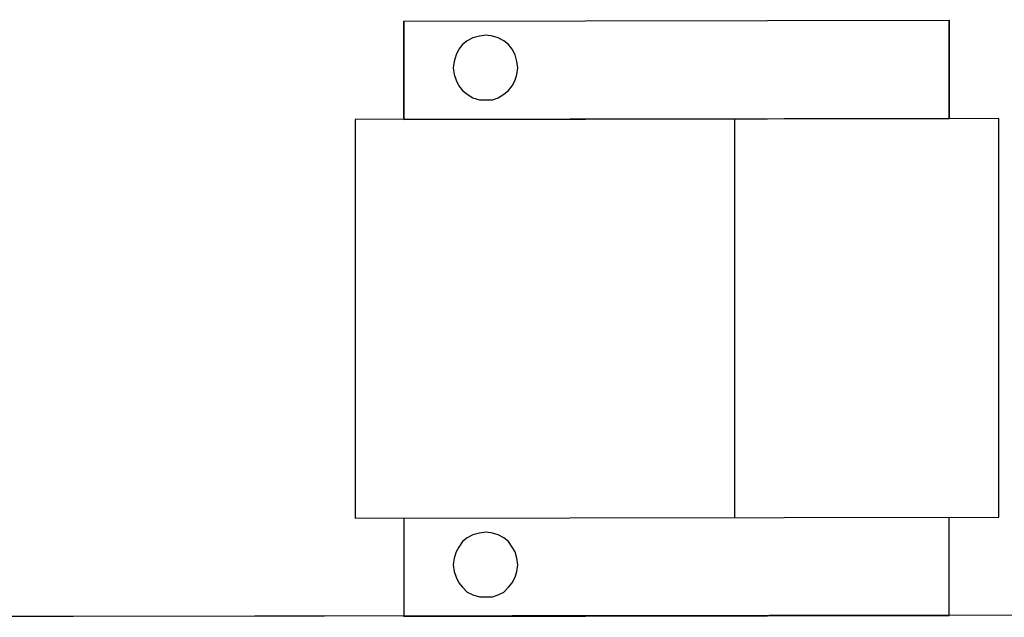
# Model space of a CAD drawing. Header units: millimetres. Extents: x 13115352 to 26511604, y 2875787 to 5794155.
# Tile 9 of 115: x 13123641 to 13125152, y 2880196 to 2881112. Entities that reach past the tile are written whole.
import ezdxf

# ---------------------------------------------------------------- set-up
doc = ezdxf.new("R2010")
doc.units = ezdxf.units.MM
doc.layers.get('0').update_dxf_attribs({"lineweight": 0})

msp = doc.modelspace()

# ---------------------------------------------------------------- linework, layer by layer
at = {"color": 32, "linetype": 'Continuous', "lineweight": 25, "true_color": 0xdd6e00}
msp.add_line((13124738.3, 2880349.4), (13124738.3, 2880960.8), dxfattribs=at)
at = {"color": 7, "linetype": 'Continuous', "lineweight": 30}
msp.add_line((13128349, 2880203), (13122584.2, 2880195.8), dxfattribs=at)
at = {"color": 7, "linetype": 'Continuous', "lineweight": 25}
msp.add_lwpolyline([(13122937.2, 2887187.7), (13128334.6, 2887194.8), (13128349, 2880203), (13122951.6, 2880195.8)], close=True, dxfattribs=at)
at = {"color": 32, "linetype": 'Continuous', "lineweight": 25, "true_color": 0xdd6e00}
for points in [[(13124230.2, 2880959.3), (13124230.2, 2881110), (13125066.9, 2881111.4), (13125066.9, 2880960.8)], [(13124230.2, 2881110), (13124230.2, 2880959.3), (13125066.9, 2880960.8), (13125066.9, 2881111.4)], [(13124230.2, 2880348), (13124230.2, 2880197.3), (13125066.9, 2880198.7), (13125066.9, 2880349.4)]]:
    msp.add_lwpolyline(points, dxfattribs=at)
for points in [[(13124356.5, 2881088.5), (13124346.5, 2881087), (13124336.4, 2881084.2), (13124327.8, 2881079.9), (13124320.6, 2881074.1), (13124314.9, 2881067), (13124310.6, 2881058.3), (13124307.7, 2881048.3), (13124306.3, 2881038.3), (13124307.7, 2881028.2), (13124310.6, 2881019.6), (13124314.9, 2881011), (13124320.6, 2881003.8), (13124327.8, 2880998.1), (13124336.4, 2880992.3), (13124346.5, 2880989.5), (13124356.5, 2880989.5), (13124366.6, 2880989.5), (13124375.2, 2880992.3), (13124383.8, 2880998.1), (13124391, 2881003.8), (13124396.7, 2881011), (13124401, 2881019.6), (13124403.9, 2881028.2), (13124405.3, 2881038.3), (13124403.9, 2881048.3), (13124401, 2881058.3), (13124396.7, 2881067), (13124391, 2881074.1), (13124383.8, 2881079.9), (13124375.2, 2881084.2), (13124366.6, 2881087)], [(13124356.5, 2881088.5), (13124346.5, 2881087), (13124336.4, 2881084.2), (13124327.8, 2881079.9), (13124320.6, 2881074.1), (13124314.9, 2881067), (13124310.6, 2881058.3), (13124307.7, 2881048.3), (13124306.3, 2881038.3), (13124307.7, 2881028.2), (13124310.6, 2881019.6), (13124314.9, 2881011), (13124320.6, 2881003.8), (13124327.8, 2880998.1), (13124336.4, 2880992.3), (13124346.5, 2880989.5), (13124356.5, 2880989.5), (13124366.6, 2880989.5), (13124375.2, 2880992.3), (13124383.8, 2880998.1), (13124391, 2881003.8), (13124396.7, 2881011), (13124401, 2881019.6), (13124403.9, 2881028.2), (13124405.3, 2881038.3), (13124403.9, 2881048.3), (13124401, 2881058.3), (13124396.7, 2881067), (13124391, 2881074.1), (13124383.8, 2881079.9), (13124375.2, 2881084.2), (13124366.6, 2881087)], [(13125143, 2880349.4), (13125143, 2880960.8), (13124155.6, 2880959.3), (13124155.6, 2880348)], [(13124356.5, 2880326.4), (13124346.5, 2880325), (13124336.4, 2880322.1), (13124327.8, 2880317.8), (13124320.6, 2880312.1), (13124314.9, 2880303.5), (13124310.6, 2880296.3), (13124307.7, 2880286.3), (13124306.3, 2880276.2), (13124307.7, 2880266.2), (13124310.6, 2880257.6), (13124314.9, 2880248.9), (13124320.6, 2880241.8), (13124327.8, 2880234.6), (13124336.4, 2880230.3), (13124346.5, 2880227.4), (13124356.5, 2880227.4), (13124366.6, 2880227.4), (13124375.2, 2880230.3), (13124383.8, 2880234.6), (13124391, 2880241.8), (13124396.7, 2880248.9), (13124401, 2880257.6), (13124403.9, 2880266.2), (13124405.3, 2880276.2), (13124403.9, 2880286.3), (13124401, 2880296.3), (13124396.7, 2880303.5), (13124391, 2880312.1), (13124383.8, 2880317.8), (13124375.2, 2880322.1), (13124366.6, 2880325)]]:
    msp.add_lwpolyline(points, close=True, dxfattribs=at)

doc.saveas('drawing.dxf')
